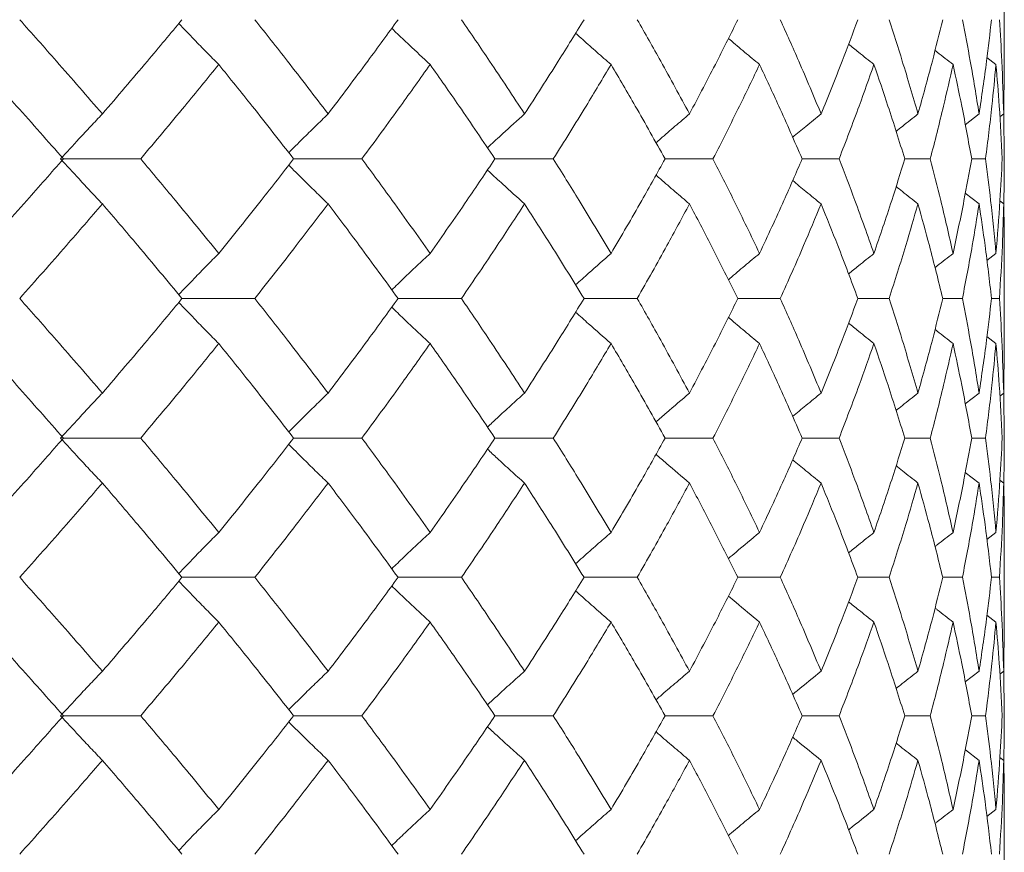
# Model space of a CAD drawing. Header units: inches. Extents: x -3.6 to 22.2, y -7.8 to 16.7.
# Tile 61 of 127: x 6.526 to 6.957, y 1.727 to 2.092. Entities that reach past the tile are written whole.
import ezdxf

# ---------------------------------------------------------------- set-up
doc = ezdxf.new("R2010")
doc.units = ezdxf.units.IN
doc.header["$MEASUREMENT"] = 0

msp = doc.modelspace()

# ---------------------------------------------------------------- linework, layer by layer
at = {"color": 7, "linetype": 'Continuous', "lineweight": 15}
for p, q in [((6.95717, 2.07132), (6.95717, 2.10065)), ((6.95355, 2.07219), (6.94962, 2.07523)), ((6.95693, 2.05056), (6.95714, 2.07132)), ((6.94616, 2.05056), (6.94011, 2.04585)), ((6.95693, 2.05056), (6.95525, 2.04925)), ((6.95717, 2.03087), (6.95694, 2.05102)), ((6.54535, 2.03087), (6.57917, 2.03087)), ((6.64613, 2.03087), (6.67599, 2.03087)), ((6.7598, 2.03087), (6.73424, 2.03087)), ((6.80871, 2.03087), (6.82969, 2.03087)), ((6.86873, 2.03087), (6.88489, 2.03087)), ((6.91363, 2.03087), (6.9248, 2.03087)), ((6.94292, 2.03087), (6.94898, 2.03087)), ((6.94616, 2.01116), (6.94014, 2.01585)), ((6.95693, 2.01116), (6.95529, 2.01244)), ((6.95355, 1.98947), (6.94958, 1.98638)), ((6.95717, 1.94915), (6.95717, 1.99034)), ((6.59726, 1.96975), (6.62914, 1.96975)), ((6.69184, 1.96975), (6.71958, 1.96975)), ((6.79653, 1.96975), (6.77324, 1.96975)), ((6.84057, 1.96975), (6.85916, 1.96975)), ((6.8931, 1.96975), (6.90679, 1.96975)), ((6.93025, 1.96975), (6.93887, 1.96975)), ((6.9516, 1.96975), (6.95508, 1.96975)), ((6.95355, 1.95002), (6.94962, 1.95308)), ((6.95693, 1.92833), (6.95714, 1.94915)), ((6.94616, 1.92833), (6.94011, 1.92361)), ((6.95693, 1.92833), (6.95525, 1.92702)), ((6.95717, 1.90862), (6.95694, 1.9288)), ((6.54535, 1.90862), (6.57917, 1.90862)), ((6.64613, 1.90862), (6.67599, 1.90862)), ((6.82969, 1.90862), (6.80871, 1.90862)), ((6.86873, 1.90862), (6.88489, 1.90862)), ((6.91363, 1.90862), (6.9248, 1.90862)), ((6.94292, 1.90862), (6.94898, 1.90862)), ((6.94616, 1.88894), (6.94014, 1.89362)), ((6.95693, 1.88894), (6.95529, 1.89021)), ((6.95355, 1.8673), (6.94958, 1.86423)), ((6.95717, 1.8272), (6.95717, 1.86817)), ((6.59726, 1.84767), (6.62914, 1.84767)), ((6.69184, 1.84767), (6.71958, 1.84767)), ((6.77324, 1.84767), (6.79653, 1.84767)), ((6.85916, 1.84767), (6.84057, 1.84767)), ((6.8931, 1.84767), (6.90679, 1.84767)), ((6.93025, 1.84767), (6.93887, 1.84767)), ((6.9516, 1.84767), (6.95508, 1.84767)), ((6.95355, 1.82807), (6.94962, 1.8311)), ((6.95693, 1.80655), (6.95714, 1.8272)), ((6.94616, 1.80655), (6.94011, 1.80188)), ((6.95693, 1.80655), (6.95525, 1.80526)), ((6.95717, 1.78705), (6.95694, 1.80703)), ((6.54535, 1.78705), (6.57917, 1.78705)), ((6.64613, 1.78705), (6.67599, 1.78705)), ((6.80871, 1.78705), (6.82969, 1.78705)), ((6.88489, 1.78705), (6.86873, 1.78705)), ((6.91363, 1.78705), (6.9248, 1.78705)), ((6.94292, 1.78705), (6.94898, 1.78705)), ((6.94616, 1.76754), (6.94015, 1.77218)), ((6.95693, 1.76754), (6.95529, 1.7688)), ((6.95355, 1.74602), (6.94958, 1.74296)), ((6.95717, 1.70592), (6.95717, 1.74689))]:
    msp.add_line(p, q, dxfattribs=at)
for points, knots in [([(6.56241, 2.05056), (6.55574, 2.05827), (6.54384, 2.07204), (6.5316, 2.08578), (6.52622, 2.09183)], [0, 0, 0, 0, 0.560339, 1, 1, 1, 1]), ([(6.56241, 2.05056), (6.56901, 2.05827), (6.58078, 2.07204), (6.59223, 2.08578), (6.59726, 2.09183)], [0, 0, 0, 0, 0.560338, 1, 1, 1, 1]), ([(6.66123, 2.05056), (6.65533, 2.05827), (6.64482, 2.07204), (6.63393, 2.08578), (6.62914, 2.09183)], [0, 0, 0, 0, 0.560339, 1, 1, 1, 1]), ([(6.66123, 2.05056), (6.66704, 2.05827), (6.67742, 2.07204), (6.68743, 2.08578), (6.69184, 2.09183)], [0, 0, 0, 0, 0.560339, 1, 1, 1, 1]), ([(6.7472, 2.05056), (6.74215, 2.05827), (6.73313, 2.07204), (6.72372, 2.08578), (6.71958, 2.09183)], [0, 0, 0, 0, 0.560339, 1, 1, 1, 1]), ([(6.7472, 2.05056), (6.75217, 2.05827), (6.76104, 2.07204), (6.76951, 2.08578), (6.77324, 2.09183)], [0, 0, 0, 0, 0.5603393, 1, 1, 1, 1]), ([(6.81939, 2.05056), (6.81523, 2.05827), (6.80782, 2.07204), (6.79998, 2.08578), (6.79653, 2.09183)], [0, 0, 0, 0, 0.5603393, 1, 1, 1, 1]), ([(6.81939, 2.05056), (6.82346, 2.05827), (6.83072, 2.07204), (6.83756, 2.08578), (6.84057, 2.09183)], [0, 0, 0, 0, 0.560339, 1, 1, 1, 1]), ([(6.87701, 2.05056), (6.87379, 2.05827), (6.86805, 2.07204), (6.86188, 2.08578), (6.85916, 2.09183)], [0, 0, 0, 0, 0.560339, 1, 1, 1, 1]), ([(6.87701, 2.05056), (6.88013, 2.05827), (6.8857, 2.07204), (6.89084, 2.08578), (6.8931, 2.09183)], [0, 0, 0, 0, 0.5603386, 1, 1, 1, 1]), ([(6.91942, 2.05056), (6.91718, 2.05827), (6.91318, 2.07204), (6.90874, 2.08578), (6.90679, 2.09183)], [0, 0, 0, 0, 0.560339, 1, 1, 1, 1]), ([(6.91942, 2.05056), (6.92156, 2.05827), (6.92538, 2.07204), (6.92876, 2.08578), (6.93025, 2.09183)], [0, 0, 0, 0, 0.560339, 1, 1, 1, 1]), ([(6.94616, 2.05056), (6.94492, 2.05827), (6.94271, 2.07204), (6.94005, 2.08578), (6.93887, 2.09183)], [0, 0, 0, 0, 0.560339, 1, 1, 1, 1]), ([(6.94616, 2.05056), (6.9473, 2.05827), (6.94933, 2.07204), (6.95091, 2.08578), (6.9516, 2.09183)], [0, 0, 0, 0, 0.560339, 1, 1, 1, 1]), ([(6.95693, 2.05056), (6.95671, 2.05827), (6.95632, 2.07204), (6.95546, 2.08578), (6.95508, 2.09183)], [0, 0, 0, 0, 0.560339, 1, 1, 1, 1]), ([(6.61336, 2.07219), (6.61156, 2.074), (6.60797, 2.0776), (6.60213, 2.08357), (6.5981, 2.08778), (6.59584, 2.09013)], [0, 0, 0, 0, 0.30526, 0.610522, 1, 1, 1, 1]), ([(6.68907, 2.08805), (6.68968, 2.08746), (6.69221, 2.08502), (6.6978, 2.07972), (6.70281, 2.07505), (6.70588, 2.07219)], [0, 0, 0, 0, 0.109924, 0.454637, 1, 1, 1, 1]), ([(6.78507, 2.07219), (6.783, 2.074), (6.77886, 2.07761), (6.77369, 2.08217), (6.77061, 2.08496), (6.76956, 2.08591)], [0, 0, 0, 0, 0.398228, 0.796463, 1, 1, 1, 1]), ([(6.85006, 2.07219), (6.84789, 2.074), (6.84354, 2.07761), (6.83901, 2.08141), (6.83665, 2.08344), (6.83645, 2.08361)], [0, 0, 0, 0, 0.477008, 0.954015, 1, 1, 1, 1]), ([(6.90014, 2.07219), (6.89789, 2.074), (6.89418, 2.07696), (6.8905, 2.07996), (6.88906, 2.08114)], [0, 0, 0, 0, 0.607893, 1, 1, 1, 1]), ([(6.93477, 2.07219), (6.93245, 2.07399), (6.92982, 2.07605), (6.9272, 2.07813), (6.92688, 2.07838)], [0, 0, 0, 0, 0.876776, 1, 1, 1, 1]), ([(6.54535, 2.03087), (6.53856, 2.03859), (6.52644, 2.05237), (6.514, 2.06614), (6.50852, 2.07219)], [0, 0, 0, 0, 0.5602737, 1, 1, 1, 1]), ([(6.57917, 2.03087), (6.58565, 2.03859), (6.59721, 2.05237), (6.60843, 2.06614), (6.61336, 2.07219)], [0, 0, 0, 0, 0.5602729, 1, 1, 1, 1]), ([(6.64613, 2.03087), (6.64011, 2.03859), (6.62936, 2.05237), (6.61825, 2.06614), (6.61336, 2.07219)], [0, 0, 0, 0, 0.560273, 1, 1, 1, 1]), ([(6.67599, 2.03087), (6.68167, 2.03859), (6.69181, 2.05237), (6.70158, 2.06614), (6.70588, 2.07219)], [0, 0, 0, 0, 0.560273, 1, 1, 1, 1]), ([(6.73424, 2.03087), (6.72905, 2.03859), (6.71979, 2.05237), (6.71013, 2.06614), (6.70588, 2.07219)], [0, 0, 0, 0, 0.560273, 1, 1, 1, 1]), ([(6.7598, 2.03087), (6.76462, 2.03859), (6.77324, 2.05237), (6.78146, 2.06614), (6.78507, 2.07219)], [0, 0, 0, 0, 0.560273, 1, 1, 1, 1]), ([(6.80871, 2.03087), (6.80441, 2.03859), (6.79673, 2.05237), (6.78863, 2.06614), (6.78507, 2.07219)], [0, 0, 0, 0, 0.560274, 1, 1, 1, 1]), ([(6.82969, 2.03087), (6.8336, 2.03859), (6.8406, 2.05237), (6.84717, 2.06614), (6.85006, 2.07219)], [0, 0, 0, 0, 0.560273, 1, 1, 1, 1]), ([(6.86873, 2.03087), (6.86536, 2.03859), (6.85935, 2.05237), (6.8529, 2.06614), (6.85006, 2.07219)], [0, 0, 0, 0, 0.560273, 1, 1, 1, 1]), ([(6.88489, 2.03087), (6.88785, 2.03859), (6.89315, 2.05237), (6.89801, 2.06614), (6.90014, 2.07219)], [0, 0, 0, 0, 0.560273, 1, 1, 1, 1]), ([(6.91363, 2.03087), (6.91123, 2.03859), (6.90695, 2.05237), (6.90222, 2.06614), (6.90014, 2.07219)], [0, 0, 0, 0, 0.560273, 1, 1, 1, 1]), ([(6.9248, 2.03087), (6.92678, 2.03859), (6.93032, 2.05237), (6.93341, 2.06614), (6.93477, 2.07219)], [0, 0, 0, 0, 0.5602733, 1, 1, 1, 1]), ([(6.94292, 2.03087), (6.94152, 2.03859), (6.93902, 2.05237), (6.93607, 2.06614), (6.93477, 2.07219)], [0, 0, 0, 0, 0.5602732, 1, 1, 1, 1]), ([(6.94898, 2.03087), (6.94996, 2.03859), (6.9517, 2.05237), (6.95299, 2.06614), (6.95355, 2.07219)], [0, 0, 0, 0, 0.5602732, 1, 1, 1, 1]), ([(6.95628, 2.03087), (6.9559, 2.03859), (6.95521, 2.05237), (6.95406, 2.06614), (6.95355, 2.07219)], [0, 0, 0, 0, 0.560273, 1, 1, 1, 1]), ([(6.56241, 2.05056), (6.5607, 2.04875), (6.55727, 2.04514), (6.55117, 2.0386), (6.54681, 2.03381), (6.54413, 2.03087)], [0, 0, 0, 0, 0.278869, 0.55774, 1, 1, 1, 1]), ([(6.66123, 2.05056), (6.65936, 2.04875), (6.65562, 2.04514), (6.64986, 2.0395), (6.64601, 2.03562), (6.64399, 2.0336)], [0, 0, 0, 0, 0.3232504, 0.6465029, 1, 1, 1, 1]), ([(6.73096, 2.03572), (6.73121, 2.03595), (6.73343, 2.03804), (6.73883, 2.04301), (6.74402, 2.04769), (6.7472, 2.05056)], [0, 0, 0, 0, 0.04665, 0.415321, 1, 1, 1, 1]), ([(6.81939, 2.05056), (6.81727, 2.04875), (6.81302, 2.04514), (6.80814, 2.04093), (6.80539, 2.0385), (6.80474, 2.03793)], [0, 0, 0, 0, 0.432564, 0.865127, 1, 1, 1, 1]), ([(6.87701, 2.05056), (6.87479, 2.04875), (6.87062, 2.04536), (6.86649, 2.04192), (6.86455, 2.04031)], [0, 0, 0, 0, 0.531735, 1, 1, 1, 1]), ([(6.91942, 2.05056), (6.91713, 2.04875), (6.91392, 2.04622), (6.91073, 2.04365), (6.90981, 2.04291)], [0, 0, 0, 0, 0.7114, 1, 1, 1, 1]), ([(6.50852, 1.98947), (6.51548, 1.9972), (6.52791, 2.011), (6.54002, 2.0248), (6.54535, 2.03087)], [0, 0, 0, 0, 0.560136, 1, 1, 1, 1]), ([(6.56241, 2.01116), (6.5607, 2.01297), (6.55728, 2.01659), (6.55117, 2.02314), (6.54681, 2.02793), (6.54413, 2.03087)], [0, 0, 0, 0, 0.2787742, 0.5575507, 1, 1, 1, 1]), ([(6.61336, 1.98947), (6.60707, 1.9972), (6.59585, 2.011), (6.58427, 2.0248), (6.57917, 2.03087)], [0, 0, 0, 0, 0.5601356, 1, 1, 1, 1]), ([(6.61336, 1.98947), (6.61957, 1.9972), (6.63067, 2.011), (6.64141, 2.0248), (6.64613, 2.03087)], [0, 0, 0, 0, 0.560136, 1, 1, 1, 1]), ([(6.70588, 1.98947), (6.7004, 1.9972), (6.69062, 2.011), (6.68046, 2.0248), (6.67599, 2.03087)], [0, 0, 0, 0, 0.5601361, 1, 1, 1, 1]), ([(6.70588, 1.98947), (6.71128, 1.9972), (6.72092, 2.011), (6.73017, 2.0248), (6.73424, 2.03087)], [0, 0, 0, 0, 0.560136, 1, 1, 1, 1]), ([(6.78507, 1.98947), (6.78046, 1.9972), (6.77223, 2.011), (6.7636, 2.0248), (6.7598, 2.03087)], [0, 0, 0, 0, 0.560136, 1, 1, 1, 1]), ([(6.78507, 1.98947), (6.7896, 1.9972), (6.79767, 2.011), (6.80534, 2.0248), (6.80871, 2.03087)], [0, 0, 0, 0, 0.560136, 1, 1, 1, 1]), ([(6.85006, 1.98947), (6.84637, 1.9972), (6.83979, 2.011), (6.83277, 2.0248), (6.82969, 2.03087)], [0, 0, 0, 0, 0.560136, 1, 1, 1, 1]), ([(6.85006, 1.98947), (6.85366, 1.9972), (6.86009, 2.011), (6.86609, 2.0248), (6.86873, 2.03087)], [0, 0, 0, 0, 0.560136, 1, 1, 1, 1]), ([(6.90014, 1.98947), (6.89741, 1.9972), (6.89254, 2.011), (6.88723, 2.0248), (6.88489, 2.03087)], [0, 0, 0, 0, 0.5601356, 1, 1, 1, 1]), ([(6.90014, 1.98947), (6.90278, 1.9972), (6.90749, 2.011), (6.91175, 2.0248), (6.91363, 2.03087)], [0, 0, 0, 0, 0.560136, 1, 1, 1, 1]), ([(6.93477, 1.98947), (6.93303, 1.9972), (6.92992, 2.011), (6.92636, 2.0248), (6.9248, 2.03087)], [0, 0, 0, 0, 0.560136, 1, 1, 1, 1]), ([(6.93477, 1.98947), (6.93641, 1.9972), (6.93935, 2.011), (6.94183, 2.0248), (6.94292, 2.03087)], [0, 0, 0, 0, 0.560136, 1, 1, 1, 1]), ([(6.95355, 1.98947), (6.95282, 1.9972), (6.95152, 2.011), (6.94975, 2.0248), (6.94898, 2.03087)], [0, 0, 0, 0, 0.560136, 1, 1, 1, 1]), ([(6.95355, 1.98947), (6.95418, 1.9972), (6.95532, 2.011), (6.95599, 2.0248), (6.95628, 2.03087)], [0, 0, 0, 0, 0.5601359, 1, 1, 1, 1]), ([(6.95694, 2.01049), (6.95696, 2.01121), (6.95718, 2.01801), (6.95717, 2.0248), (6.95717, 2.03087)], [0, 0, 0, 0, 0.10658, 1, 1, 1, 1]), ([(6.66123, 2.01116), (6.65936, 2.01297), (6.65562, 2.01659), (6.64987, 2.02223), (6.64601, 2.02611), (6.644, 2.02814)], [0, 0, 0, 0, 0.323204, 0.646413, 1, 1, 1, 1]), ([(6.73096, 2.02601), (6.73121, 2.02578), (6.73344, 2.02369), (6.73883, 2.01872), (6.74402, 2.01404), (6.7472, 2.01116)], [0, 0, 0, 0, 0.046119, 0.414823, 1, 1, 1, 1]), ([(6.81939, 2.01116), (6.81727, 2.01297), (6.81303, 2.01659), (6.80815, 2.0208), (6.8054, 2.02322), (6.80475, 2.0238)], [0, 0, 0, 0, 0.432756, 0.865515, 1, 1, 1, 1]), ([(6.87701, 2.01116), (6.87479, 2.01297), (6.87063, 2.01636), (6.8665, 2.0198), (6.86457, 2.02141)], [0, 0, 0, 0, 0.5322911, 1, 1, 1, 1]), ([(6.91942, 2.01116), (6.91713, 2.01297), (6.91393, 2.0155), (6.91075, 2.01807), (6.90984, 2.0188)], [0, 0, 0, 0, 0.712972, 1, 1, 1, 1]), ([(6.52622, 1.96975), (6.53306, 1.97748), (6.54529, 1.99129), (6.55718, 2.00509), (6.56241, 2.01116)], [0, 0, 0, 0, 0.560071, 1, 1, 1, 1]), ([(6.59726, 1.96975), (6.59084, 1.97748), (6.5794, 1.99129), (6.5676, 2.00509), (6.56241, 2.01116)], [0, 0, 0, 0, 0.560071, 1, 1, 1, 1]), ([(6.62914, 1.96975), (6.63523, 1.97748), (6.6461, 1.99129), (6.6566, 2.00509), (6.66123, 2.01116)], [0, 0, 0, 0, 0.560071, 1, 1, 1, 1]), ([(6.69184, 1.96975), (6.68622, 1.97748), (6.6762, 1.99129), (6.6658, 2.00509), (6.66123, 2.01116)], [0, 0, 0, 0, 0.560071, 1, 1, 1, 1]), ([(6.71958, 1.96975), (6.72484, 1.97748), (6.73423, 1.99129), (6.74324, 2.00509), (6.7472, 2.01116)], [0, 0, 0, 0, 0.56007, 1, 1, 1, 1]), ([(6.77324, 1.96975), (6.76849, 1.97748), (6.76, 1.99129), (6.75111, 2.00509), (6.7472, 2.01116)], [0, 0, 0, 0, 0.56007, 1, 1, 1, 1]), ([(6.79653, 1.96975), (6.80091, 1.97748), (6.80873, 1.99129), (6.81613, 2.00509), (6.81939, 2.01116)], [0, 0, 0, 0, 0.56007, 1, 1, 1, 1]), ([(6.84057, 1.96975), (6.83673, 1.97748), (6.82987, 1.99129), (6.82259, 2.00509), (6.81939, 2.01116)], [0, 0, 0, 0, 0.560071, 1, 1, 1, 1]), ([(6.85916, 1.96975), (6.86261, 1.97748), (6.86877, 1.99129), (6.87449, 2.00509), (6.87701, 2.01116)], [0, 0, 0, 0, 0.5600706, 1, 1, 1, 1]), ([(6.8931, 1.96975), (6.89021, 1.97748), (6.88506, 1.99129), (6.87947, 2.00509), (6.87701, 2.01116)], [0, 0, 0, 0, 0.560071, 1, 1, 1, 1]), ([(6.90679, 1.96975), (6.90926, 1.97748), (6.91369, 1.99129), (6.91767, 2.00509), (6.91942, 2.01116)], [0, 0, 0, 0, 0.560071, 1, 1, 1, 1]), ([(6.93025, 1.96975), (6.92835, 1.97748), (6.92495, 1.99129), (6.92111, 2.00509), (6.91942, 2.01116)], [0, 0, 0, 0, 0.56007, 1, 1, 1, 1]), ([(6.93887, 1.96975), (6.94036, 1.97748), (6.943, 1.99129), (6.94519, 2.00509), (6.94616, 2.01116)], [0, 0, 0, 0, 0.5600707, 1, 1, 1, 1]), ([(6.9516, 1.96975), (6.95071, 1.97748), (6.94911, 1.99129), (6.94706, 2.00509), (6.94616, 2.01116)], [0, 0, 0, 0, 0.560071, 1, 1, 1, 1]), ([(6.95508, 1.96975), (6.95555, 1.97748), (6.95639, 1.99129), (6.95677, 2.00509), (6.95693, 2.01116)], [0, 0, 0, 0, 0.5600707, 1, 1, 1, 1]), ([(6.95714, 1.99034), (6.95715, 1.99121), (6.95722, 1.99815), (6.95707, 2.00509), (6.95693, 2.01116)], [0, 0, 0, 0, 0.12491, 1, 1, 1, 1]), ([(6.61336, 1.98947), (6.61157, 1.98766), (6.60798, 1.98404), (6.60213, 1.97805), (6.5981, 1.97382), (6.59584, 1.97144)], [0, 0, 0, 0, 0.304693, 0.609386, 1, 1, 1, 1]), ([(6.70588, 1.98947), (6.70394, 1.98766), (6.70006, 1.98404), (6.69445, 1.97874), (6.69081, 1.9752), (6.68907, 1.97353)], [0, 0, 0, 0, 0.344017, 0.688036, 1, 1, 1, 1]), ([(6.76955, 1.9757), (6.77145, 1.97741), (6.77659, 1.98204), (6.78179, 1.98659), (6.78507, 1.98947)], [0, 0, 0, 0, 0.368888, 1, 1, 1, 1]), ([(6.85006, 1.98947), (6.84789, 1.98766), (6.84355, 1.98404), (6.83901, 1.98021), (6.83665, 1.97818), (6.83643, 1.97799)], [0, 0, 0, 0, 0.475696, 0.951395, 1, 1, 1, 1]), ([(6.90014, 1.98947), (6.89789, 1.98766), (6.89418, 1.98468), (6.89049, 1.98166), (6.88903, 1.98047)], [0, 0, 0, 0, 0.605739, 1, 1, 1, 1]), ([(6.93477, 1.98947), (6.93246, 1.98766), (6.92981, 1.9856), (6.92719, 1.9835), (6.92685, 1.98323)], [0, 0, 0, 0, 0.872108, 1, 1, 1, 1]), ([(6.56241, 1.92833), (6.55575, 1.93606), (6.54384, 1.94986), (6.5316, 1.96367), (6.52622, 1.96975)], [0, 0, 0, 0, 0.559933, 1, 1, 1, 1]), ([(6.56241, 1.92833), (6.56901, 1.93606), (6.58079, 1.94986), (6.59223, 1.96367), (6.59726, 1.96975)], [0, 0, 0, 0, 0.559932, 1, 1, 1, 1]), ([(6.66123, 1.92833), (6.65534, 1.93606), (6.64481, 1.94986), (6.63393, 1.96367), (6.62914, 1.96975)], [0, 0, 0, 0, 0.559933, 1, 1, 1, 1]), ([(6.66123, 1.92833), (6.66704, 1.93606), (6.67742, 1.94986), (6.68743, 1.96367), (6.69184, 1.96975)], [0, 0, 0, 0, 0.559932, 1, 1, 1, 1]), ([(6.7472, 1.92833), (6.74215, 1.93606), (6.73313, 1.94986), (6.72372, 1.96367), (6.71958, 1.96975)], [0, 0, 0, 0, 0.559933, 1, 1, 1, 1]), ([(6.7472, 1.92833), (6.75217, 1.93606), (6.76104, 1.94986), (6.76951, 1.96367), (6.77324, 1.96975)], [0, 0, 0, 0, 0.559933, 1, 1, 1, 1]), ([(6.81939, 1.92833), (6.81523, 1.93606), (6.80781, 1.94986), (6.79998, 1.96367), (6.79653, 1.96975)], [0, 0, 0, 0, 0.559933, 1, 1, 1, 1]), ([(6.81939, 1.92833), (6.82346, 1.93606), (6.83072, 1.94986), (6.83756, 1.96367), (6.84057, 1.96975)], [0, 0, 0, 0, 0.559933, 1, 1, 1, 1]), ([(6.87701, 1.92833), (6.87379, 1.93606), (6.86805, 1.94986), (6.86188, 1.96367), (6.85916, 1.96975)], [0, 0, 0, 0, 0.559933, 1, 1, 1, 1]), ([(6.87701, 1.92833), (6.88013, 1.93606), (6.8857, 1.94986), (6.89084, 1.96367), (6.8931, 1.96975)], [0, 0, 0, 0, 0.559933, 1, 1, 1, 1]), ([(6.91942, 1.92833), (6.91718, 1.93606), (6.91318, 1.94986), (6.90874, 1.96367), (6.90679, 1.96975)], [0, 0, 0, 0, 0.559933, 1, 1, 1, 1]), ([(6.91942, 1.92833), (6.92156, 1.93606), (6.92539, 1.94986), (6.92876, 1.96367), (6.93025, 1.96975)], [0, 0, 0, 0, 0.559933, 1, 1, 1, 1]), ([(6.94616, 1.92833), (6.94492, 1.93606), (6.94271, 1.94986), (6.94005, 1.96367), (6.93887, 1.96975)], [0, 0, 0, 0, 0.559933, 1, 1, 1, 1]), ([(6.94616, 1.92833), (6.9473, 1.93606), (6.94933, 1.94986), (6.95091, 1.96367), (6.9516, 1.96975)], [0, 0, 0, 0, 0.559933, 1, 1, 1, 1]), ([(6.95693, 1.92833), (6.95671, 1.93606), (6.95631, 1.94986), (6.95546, 1.96367), (6.95508, 1.96975)], [0, 0, 0, 0, 0.559933, 1, 1, 1, 1]), ([(6.61336, 1.95002), (6.61157, 1.95183), (6.60798, 1.95545), (6.60213, 1.96144), (6.59811, 1.96567), (6.59584, 1.96805)], [0, 0, 0, 0, 0.304725, 0.609448, 1, 1, 1, 1]), ([(6.70588, 1.95002), (6.70394, 1.95183), (6.70006, 1.95545), (6.69445, 1.96075), (6.69081, 1.96428), (6.68908, 1.96596)], [0, 0, 0, 0, 0.344117, 0.688235, 1, 1, 1, 1]), ([(6.76956, 1.96378), (6.77145, 1.96208), (6.77659, 1.95745), (6.78179, 1.9529), (6.78507, 1.95002)], [0, 0, 0, 0, 0.3685191, 1, 1, 1, 1]), ([(6.85006, 1.95002), (6.84789, 1.95183), (6.84355, 1.95545), (6.83902, 1.95927), (6.83666, 1.96131), (6.83645, 1.96149)], [0, 0, 0, 0, 0.476197, 0.9523944, 1, 1, 1, 1]), ([(6.90014, 1.95002), (6.89789, 1.95183), (6.89418, 1.95481), (6.8905, 1.95782), (6.88906, 1.95901)], [0, 0, 0, 0, 0.606889, 1, 1, 1, 1]), ([(6.93477, 1.95002), (6.93246, 1.95183), (6.92982, 1.95389), (6.92721, 1.95598), (6.92688, 1.95624)], [0, 0, 0, 0, 0.875384, 1, 1, 1, 1]), ([(6.54535, 1.90862), (6.53856, 1.91635), (6.52644, 1.93014), (6.514, 1.94395), (6.50852, 1.95002)], [0, 0, 0, 0, 0.559868, 1, 1, 1, 1]), ([(6.57917, 1.90862), (6.58565, 1.91635), (6.59721, 1.93014), (6.60843, 1.94395), (6.61336, 1.95002)], [0, 0, 0, 0, 0.559867, 1, 1, 1, 1]), ([(6.64613, 1.90862), (6.64011, 1.91635), (6.62936, 1.93014), (6.61825, 1.94395), (6.61336, 1.95002)], [0, 0, 0, 0, 0.5598681, 1, 1, 1, 1]), ([(6.67599, 1.90862), (6.68167, 1.91635), (6.69182, 1.93014), (6.70158, 1.94395), (6.70588, 1.95002)], [0, 0, 0, 0, 0.559867, 1, 1, 1, 1]), ([(6.73424, 1.90862), (6.72905, 1.91635), (6.71978, 1.93014), (6.71013, 1.94395), (6.70588, 1.95002)], [0, 0, 0, 0, 0.5598676, 1, 1, 1, 1]), ([(6.7598, 1.90862), (6.76462, 1.91635), (6.77324, 1.93014), (6.78146, 1.94395), (6.78507, 1.95002)], [0, 0, 0, 0, 0.559868, 1, 1, 1, 1]), ([(6.80871, 1.90862), (6.80441, 1.91635), (6.79673, 1.93014), (6.78863, 1.94395), (6.78507, 1.95002)], [0, 0, 0, 0, 0.559868, 1, 1, 1, 1]), ([(6.82969, 1.90862), (6.8336, 1.91635), (6.8406, 1.93014), (6.84717, 1.94395), (6.85006, 1.95002)], [0, 0, 0, 0, 0.5598677, 1, 1, 1, 1]), ([(6.86873, 1.90862), (6.86536, 1.91635), (6.85934, 1.93014), (6.8529, 1.94395), (6.85006, 1.95002)], [0, 0, 0, 0, 0.559868, 1, 1, 1, 1]), ([(6.88489, 1.90862), (6.88785, 1.91635), (6.89315, 1.93014), (6.89801, 1.94395), (6.90014, 1.95002)], [0, 0, 0, 0, 0.559868, 1, 1, 1, 1]), ([(6.91363, 1.90862), (6.91123, 1.91635), (6.90695, 1.93014), (6.90222, 1.94395), (6.90014, 1.95002)], [0, 0, 0, 0, 0.5598675, 1, 1, 1, 1]), ([(6.9248, 1.90862), (6.92678, 1.91635), (6.93032, 1.93014), (6.93341, 1.94395), (6.93477, 1.95002)], [0, 0, 0, 0, 0.559868, 1, 1, 1, 1]), ([(6.94292, 1.90862), (6.94152, 1.91635), (6.93902, 1.93014), (6.93607, 1.94395), (6.93477, 1.95002)], [0, 0, 0, 0, 0.559867, 1, 1, 1, 1]), ([(6.94898, 1.90862), (6.94996, 1.91635), (6.9517, 1.93014), (6.95299, 1.94395), (6.95355, 1.95002)], [0, 0, 0, 0, 0.5598676, 1, 1, 1, 1]), ([(6.95628, 1.90862), (6.9559, 1.91635), (6.95521, 1.93014), (6.95406, 1.94395), (6.95355, 1.95002)], [0, 0, 0, 0, 0.559868, 1, 1, 1, 1]), ([(6.56241, 1.92833), (6.5607, 1.92652), (6.55728, 1.9229), (6.55117, 1.91635), (6.54681, 1.91156), (6.54413, 1.90862)], [0, 0, 0, 0, 0.278776, 0.557551, 1, 1, 1, 1]), ([(6.66123, 1.92833), (6.65936, 1.92652), (6.65562, 1.9229), (6.64987, 1.91726), (6.64601, 1.91338), (6.64399, 1.91135)], [0, 0, 0, 0, 0.323147, 0.646295, 1, 1, 1, 1]), ([(6.7472, 1.92833), (6.74519, 1.92652), (6.74118, 1.9229), (6.73577, 1.91795), (6.73238, 1.91478), (6.73097, 1.91346)], [0, 0, 0, 0, 0.368555, 0.737106, 1, 1, 1, 1]), ([(6.80474, 1.91569), (6.80626, 1.91702), (6.81112, 1.92128), (6.81602, 1.92546), (6.81939, 1.92833)], [0, 0, 0, 0, 0.313668, 1, 1, 1, 1]), ([(6.87701, 1.92833), (6.87479, 1.92652), (6.87062, 1.92312), (6.86649, 1.91968), (6.86455, 1.91807)], [0, 0, 0, 0, 0.531559, 1, 1, 1, 1]), ([(6.91942, 1.92833), (6.91713, 1.92652), (6.91392, 1.92398), (6.91074, 1.92141), (6.90982, 1.92067)], [0, 0, 0, 0, 0.711138, 1, 1, 1, 1]), ([(6.50852, 1.8673), (6.51548, 1.87501), (6.52792, 1.88877), (6.54002, 1.90255), (6.54535, 1.90862)], [0, 0, 0, 0, 0.5597302, 1, 1, 1, 1]), ([(6.56241, 1.88894), (6.5607, 1.89074), (6.55727, 1.89435), (6.55117, 1.9009), (6.54681, 1.90569), (6.54413, 1.90862)], [0, 0, 0, 0, 0.278869, 0.55774, 1, 1, 1, 1]), ([(6.61336, 1.8673), (6.60707, 1.87501), (6.59584, 1.88877), (6.58427, 1.90255), (6.57917, 1.90862)], [0, 0, 0, 0, 0.55973, 1, 1, 1, 1]), ([(6.61336, 1.8673), (6.61957, 1.87501), (6.63067, 1.88877), (6.64141, 1.90255), (6.64613, 1.90862)], [0, 0, 0, 0, 0.55973, 1, 1, 1, 1]), ([(6.66123, 1.88894), (6.65936, 1.89074), (6.65562, 1.89435), (6.64986, 1.89999), (6.64601, 1.90387), (6.644, 1.90589)], [0, 0, 0, 0, 0.323314, 0.64663, 1, 1, 1, 1]), ([(6.70588, 1.8673), (6.7004, 1.87501), (6.69062, 1.88877), (6.68046, 1.90255), (6.67599, 1.90862)], [0, 0, 0, 0, 0.55973, 1, 1, 1, 1]), ([(6.70588, 1.8673), (6.71128, 1.87501), (6.72092, 1.88877), (6.73017, 1.90255), (6.73424, 1.90862)], [0, 0, 0, 0, 0.559729, 1, 1, 1, 1]), ([(6.73424, 1.90862), (6.73429, 1.90862), (6.73721, 1.90862), (6.74573, 1.90862), (6.7542, 1.90862), (6.7598, 1.90862)], [0, 0, 0, 0, 0.005585, 0.34259, 1, 1, 1, 1]), ([(6.78507, 1.8673), (6.78046, 1.87501), (6.77223, 1.88877), (6.7636, 1.90255), (6.7598, 1.90862)], [0, 0, 0, 0, 0.55973, 1, 1, 1, 1]), ([(6.78507, 1.8673), (6.78959, 1.87501), (6.79768, 1.88877), (6.80534, 1.90255), (6.80871, 1.90862)], [0, 0, 0, 0, 0.55973, 1, 1, 1, 1]), ([(6.85006, 1.8673), (6.84637, 1.87501), (6.83978, 1.88877), (6.83277, 1.90255), (6.82969, 1.90862)], [0, 0, 0, 0, 0.55973, 1, 1, 1, 1]), ([(6.85006, 1.8673), (6.85366, 1.87501), (6.86009, 1.88877), (6.86609, 1.90255), (6.86873, 1.90862)], [0, 0, 0, 0, 0.55973, 1, 1, 1, 1]), ([(6.90014, 1.8673), (6.89742, 1.87501), (6.89254, 1.88877), (6.88723, 1.90255), (6.88489, 1.90862)], [0, 0, 0, 0, 0.55973, 1, 1, 1, 1]), ([(6.90014, 1.8673), (6.90278, 1.87501), (6.90749, 1.88877), (6.91175, 1.90255), (6.91363, 1.90862)], [0, 0, 0, 0, 0.55973, 1, 1, 1, 1]), ([(6.93477, 1.8673), (6.93303, 1.87501), (6.92992, 1.88877), (6.92636, 1.90255), (6.9248, 1.90862)], [0, 0, 0, 0, 0.55973, 1, 1, 1, 1]), ([(6.93477, 1.8673), (6.93641, 1.87501), (6.93935, 1.88877), (6.94183, 1.90255), (6.94292, 1.90862)], [0, 0, 0, 0, 0.55973, 1, 1, 1, 1]), ([(6.95355, 1.8673), (6.95282, 1.87501), (6.95152, 1.88877), (6.94975, 1.90255), (6.94898, 1.90862)], [0, 0, 0, 0, 0.55973, 1, 1, 1, 1]), ([(6.95355, 1.8673), (6.95418, 1.87501), (6.95532, 1.88877), (6.95599, 1.90255), (6.95628, 1.90862)], [0, 0, 0, 0, 0.55973, 1, 1, 1, 1]), ([(6.95694, 1.88826), (6.95696, 1.88898), (6.95718, 1.89576), (6.95717, 1.90255), (6.95717, 1.90862)], [0, 0, 0, 0, 0.106178, 1, 1, 1, 1]), ([(6.7472, 1.88894), (6.74519, 1.89074), (6.74118, 1.89435), (6.73576, 1.8993), (6.73238, 1.90246), (6.73097, 1.90378)], [0, 0, 0, 0, 0.368828, 0.737659, 1, 1, 1, 1]), ([(6.80475, 1.90155), (6.80627, 1.90022), (6.81112, 1.89597), (6.81602, 1.8918), (6.81939, 1.88894)], [0, 0, 0, 0, 0.313416, 1, 1, 1, 1]), ([(6.87701, 1.88894), (6.87479, 1.89074), (6.87063, 1.89413), (6.8665, 1.89756), (6.86457, 1.89917)], [0, 0, 0, 0, 0.532496, 1, 1, 1, 1]), ([(6.91942, 1.88894), (6.91713, 1.89074), (6.91393, 1.89327), (6.91075, 1.89583), (6.90984, 1.89656)], [0, 0, 0, 0, 0.713285, 1, 1, 1, 1]), ([(6.52622, 1.84767), (6.53306, 1.85536), (6.54529, 1.86911), (6.55718, 1.88287), (6.56241, 1.88894)], [0, 0, 0, 0, 0.5596643, 1, 1, 1, 1]), ([(6.59726, 1.84767), (6.59085, 1.85536), (6.57939, 1.86911), (6.5676, 1.88287), (6.56241, 1.88894)], [0, 0, 0, 0, 0.5596646, 1, 1, 1, 1]), ([(6.62914, 1.84767), (6.63523, 1.85536), (6.6461, 1.86911), (6.6566, 1.88287), (6.66123, 1.88894)], [0, 0, 0, 0, 0.559664, 1, 1, 1, 1]), ([(6.69184, 1.84767), (6.68622, 1.85536), (6.6762, 1.86911), (6.6658, 1.88287), (6.66123, 1.88894)], [0, 0, 0, 0, 0.559664, 1, 1, 1, 1]), ([(6.71958, 1.84767), (6.72484, 1.85536), (6.73424, 1.86911), (6.74324, 1.88287), (6.7472, 1.88894)], [0, 0, 0, 0, 0.559664, 1, 1, 1, 1]), ([(6.77324, 1.84767), (6.76849, 1.85536), (6.75999, 1.86911), (6.75111, 1.88287), (6.7472, 1.88894)], [0, 0, 0, 0, 0.559665, 1, 1, 1, 1]), ([(6.79653, 1.84767), (6.80091, 1.85536), (6.80873, 1.86911), (6.81613, 1.88287), (6.81939, 1.88894)], [0, 0, 0, 0, 0.559664, 1, 1, 1, 1]), ([(6.84057, 1.84767), (6.83673, 1.85536), (6.82987, 1.86911), (6.82259, 1.88287), (6.81939, 1.88894)], [0, 0, 0, 0, 0.559664, 1, 1, 1, 1]), ([(6.85916, 1.84767), (6.86261, 1.85536), (6.86877, 1.86911), (6.87449, 1.88287), (6.87701, 1.88894)], [0, 0, 0, 0, 0.559665, 1, 1, 1, 1]), ([(6.8931, 1.84767), (6.89021, 1.85536), (6.88506, 1.86911), (6.87947, 1.88287), (6.87701, 1.88894)], [0, 0, 0, 0, 0.559664, 1, 1, 1, 1]), ([(6.90679, 1.84767), (6.90926, 1.85536), (6.91369, 1.86911), (6.91766, 1.88287), (6.91942, 1.88894)], [0, 0, 0, 0, 0.5596644, 1, 1, 1, 1]), ([(6.93025, 1.84767), (6.92835, 1.85536), (6.92495, 1.86911), (6.92111, 1.88287), (6.91942, 1.88894)], [0, 0, 0, 0, 0.559664, 1, 1, 1, 1]), ([(6.93887, 1.84767), (6.94036, 1.85536), (6.943, 1.86911), (6.94519, 1.88287), (6.94616, 1.88894)], [0, 0, 0, 0, 0.5596642, 1, 1, 1, 1]), ([(6.9516, 1.84767), (6.95071, 1.85536), (6.94911, 1.86911), (6.94706, 1.88287), (6.94616, 1.88894)], [0, 0, 0, 0, 0.559664, 1, 1, 1, 1]), ([(6.95508, 1.84767), (6.95555, 1.85536), (6.95639, 1.86911), (6.95677, 1.88287), (6.95693, 1.88894)], [0, 0, 0, 0, 0.559664, 1, 1, 1, 1]), ([(6.95714, 1.86817), (6.95715, 1.86903), (6.95722, 1.87595), (6.95707, 1.88287), (6.95693, 1.88894)], [0, 0, 0, 0, 0.124374, 1, 1, 1, 1]), ([(6.61336, 1.8673), (6.61156, 1.8655), (6.60797, 1.86189), (6.60213, 1.85592), (6.5981, 1.85172), (6.59584, 1.84936)], [0, 0, 0, 0, 0.305231, 0.610465, 1, 1, 1, 1]), ([(6.70588, 1.8673), (6.70394, 1.8655), (6.70005, 1.86189), (6.69444, 1.8566), (6.6908, 1.85309), (6.68908, 1.85143)], [0, 0, 0, 0, 0.344628, 0.689258, 1, 1, 1, 1]), ([(6.78507, 1.8673), (6.783, 1.86549), (6.77886, 1.86189), (6.77369, 1.85732), (6.7706, 1.85453), (6.76956, 1.85358)], [0, 0, 0, 0, 0.398012, 0.796032, 1, 1, 1, 1]), ([(6.83644, 1.85586), (6.83755, 1.85681), (6.84206, 1.86066), (6.84662, 1.86445), (6.85006, 1.8673)], [0, 0, 0, 0, 0.246111, 1, 1, 1, 1]), ([(6.90014, 1.8673), (6.89789, 1.8655), (6.89417, 1.86253), (6.89049, 1.85952), (6.88904, 1.85834)], [0, 0, 0, 0, 0.6067805, 1, 1, 1, 1]), ([(6.93477, 1.8673), (6.93245, 1.8655), (6.92981, 1.86344), (6.92718, 1.86135), (6.92685, 1.86109)], [0, 0, 0, 0, 0.873561, 1, 1, 1, 1]), ([(6.56241, 1.80655), (6.55575, 1.81421), (6.54383, 1.8279), (6.5316, 1.84162), (6.52622, 1.84767)], [0, 0, 0, 0, 0.559528, 1, 1, 1, 1]), ([(6.56241, 1.80655), (6.56901, 1.81421), (6.58079, 1.8279), (6.59222, 1.84162), (6.59726, 1.84767)], [0, 0, 0, 0, 0.5595273, 1, 1, 1, 1]), ([(6.61336, 1.82807), (6.61156, 1.82987), (6.60797, 1.83347), (6.60212, 1.83943), (6.5981, 1.84362), (6.59584, 1.84598)], [0, 0, 0, 0, 0.305464, 0.610931, 1, 1, 1, 1]), ([(6.66123, 1.80655), (6.65534, 1.81421), (6.64481, 1.8279), (6.63393, 1.84162), (6.62914, 1.84767)], [0, 0, 0, 0, 0.5595274, 1, 1, 1, 1]), ([(6.66123, 1.80655), (6.66704, 1.81421), (6.67743, 1.8279), (6.68743, 1.84162), (6.69184, 1.84767)], [0, 0, 0, 0, 0.559527, 1, 1, 1, 1]), ([(6.7472, 1.80655), (6.74215, 1.81421), (6.73312, 1.8279), (6.72372, 1.84162), (6.71958, 1.84767)], [0, 0, 0, 0, 0.559528, 1, 1, 1, 1]), ([(6.7472, 1.80655), (6.75217, 1.81421), (6.76104, 1.8279), (6.76951, 1.84162), (6.77324, 1.84767)], [0, 0, 0, 0, 0.559528, 1, 1, 1, 1]), ([(6.81939, 1.80655), (6.81524, 1.81421), (6.80781, 1.8279), (6.79998, 1.84162), (6.79653, 1.84767)], [0, 0, 0, 0, 0.559528, 1, 1, 1, 1]), ([(6.81939, 1.80655), (6.82346, 1.81421), (6.83072, 1.8279), (6.83756, 1.84162), (6.84057, 1.84767)], [0, 0, 0, 0, 0.559527, 1, 1, 1, 1]), ([(6.87701, 1.80655), (6.87379, 1.81421), (6.86805, 1.8279), (6.86188, 1.84162), (6.85916, 1.84767)], [0, 0, 0, 0, 0.5595271, 1, 1, 1, 1]), ([(6.87701, 1.80655), (6.88013, 1.81421), (6.88571, 1.8279), (6.89084, 1.84162), (6.8931, 1.84767)], [0, 0, 0, 0, 0.559527, 1, 1, 1, 1]), ([(6.91942, 1.80655), (6.91718, 1.81421), (6.91318, 1.8279), (6.90874, 1.84162), (6.90679, 1.84767)], [0, 0, 0, 0, 0.559528, 1, 1, 1, 1]), ([(6.91942, 1.80655), (6.92156, 1.81421), (6.92539, 1.8279), (6.92876, 1.84162), (6.93025, 1.84767)], [0, 0, 0, 0, 0.5595276, 1, 1, 1, 1]), ([(6.94616, 1.80655), (6.94492, 1.81421), (6.94271, 1.8279), (6.94005, 1.84162), (6.93887, 1.84767)], [0, 0, 0, 0, 0.559528, 1, 1, 1, 1]), ([(6.94616, 1.80655), (6.9473, 1.81421), (6.94933, 1.8279), (6.95091, 1.84162), (6.9516, 1.84767)], [0, 0, 0, 0, 0.5595273, 1, 1, 1, 1]), ([(6.95693, 1.80655), (6.95671, 1.81421), (6.95631, 1.8279), (6.95546, 1.84162), (6.95508, 1.84767)], [0, 0, 0, 0, 0.559527, 1, 1, 1, 1]), ([(6.70588, 1.82807), (6.70394, 1.82987), (6.70004, 1.83347), (6.69444, 1.83874), (6.6908, 1.84225), (6.68908, 1.84391)], [0, 0, 0, 0, 0.3449537, 0.6899087, 1, 1, 1, 1]), ([(6.78507, 1.82807), (6.783, 1.82987), (6.77886, 1.83347), (6.77368, 1.83803), (6.7706, 1.84081), (6.76956, 1.84175)], [0, 0, 0, 0, 0.398512, 0.79702, 1, 1, 1, 1]), ([(6.83645, 1.83947), (6.83756, 1.83852), (6.84207, 1.83468), (6.84662, 1.83091), (6.85006, 1.82807)], [0, 0, 0, 0, 0.245945, 1, 1, 1, 1]), ([(6.90014, 1.82807), (6.89789, 1.82987), (6.89418, 1.83282), (6.8905, 1.83582), (6.88905, 1.83699)], [0, 0, 0, 0, 0.608395, 1, 1, 1, 1]), ([(6.93477, 1.82807), (6.93245, 1.82987), (6.92981, 1.83191), (6.9272, 1.83399), (6.92688, 1.83424)], [0, 0, 0, 0, 0.877597, 1, 1, 1, 1]), ([(6.54535, 1.78705), (6.53856, 1.79469), (6.52644, 1.80835), (6.514, 1.82204), (6.50852, 1.82807)], [0, 0, 0, 0, 0.559461, 1, 1, 1, 1]), ([(6.57917, 1.78705), (6.58565, 1.79469), (6.59722, 1.80835), (6.60842, 1.82204), (6.61336, 1.82807)], [0, 0, 0, 0, 0.559461, 1, 1, 1, 1]), ([(6.64613, 1.78705), (6.64011, 1.79469), (6.62935, 1.80835), (6.61825, 1.82204), (6.61336, 1.82807)], [0, 0, 0, 0, 0.559462, 1, 1, 1, 1]), ([(6.67599, 1.78705), (6.68167, 1.79469), (6.69182, 1.80835), (6.70158, 1.82204), (6.70588, 1.82807)], [0, 0, 0, 0, 0.5594616, 1, 1, 1, 1]), ([(6.73424, 1.78705), (6.72906, 1.79469), (6.71978, 1.80835), (6.71013, 1.82204), (6.70588, 1.82807)], [0, 0, 0, 0, 0.559462, 1, 1, 1, 1]), ([(6.7598, 1.78705), (6.76462, 1.79469), (6.77325, 1.80835), (6.78145, 1.82204), (6.78507, 1.82807)], [0, 0, 0, 0, 0.559461, 1, 1, 1, 1]), ([(6.80871, 1.78705), (6.80441, 1.79469), (6.79672, 1.80835), (6.78863, 1.82204), (6.78507, 1.82807)], [0, 0, 0, 0, 0.5594611, 1, 1, 1, 1]), ([(6.82969, 1.78705), (6.8336, 1.79469), (6.8406, 1.80835), (6.84717, 1.82204), (6.85006, 1.82807)], [0, 0, 0, 0, 0.559461, 1, 1, 1, 1]), ([(6.86873, 1.78705), (6.86536, 1.79469), (6.85934, 1.80835), (6.8529, 1.82204), (6.85006, 1.82807)], [0, 0, 0, 0, 0.559461, 1, 1, 1, 1]), ([(6.88489, 1.78705), (6.88785, 1.79469), (6.89315, 1.80835), (6.89801, 1.82204), (6.90014, 1.82807)], [0, 0, 0, 0, 0.559461, 1, 1, 1, 1]), ([(6.91363, 1.78705), (6.91123, 1.79469), (6.90695, 1.80835), (6.90222, 1.82204), (6.90014, 1.82807)], [0, 0, 0, 0, 0.559461, 1, 1, 1, 1]), ([(6.9248, 1.78705), (6.92678, 1.79469), (6.93032, 1.80835), (6.93341, 1.82204), (6.93477, 1.82807)], [0, 0, 0, 0, 0.559461, 1, 1, 1, 1]), ([(6.94292, 1.78705), (6.94152, 1.79469), (6.93902, 1.80835), (6.93607, 1.82204), (6.93477, 1.82807)], [0, 0, 0, 0, 0.559461, 1, 1, 1, 1]), ([(6.94898, 1.78705), (6.94996, 1.79469), (6.9517, 1.80835), (6.95299, 1.82204), (6.95355, 1.82807)], [0, 0, 0, 0, 0.559461, 1, 1, 1, 1]), ([(6.95628, 1.78705), (6.9559, 1.79469), (6.95521, 1.80835), (6.95406, 1.82204), (6.95355, 1.82807)], [0, 0, 0, 0, 0.559461, 1, 1, 1, 1]), ([(6.56241, 1.80655), (6.56069, 1.80476), (6.55726, 1.80116), (6.55116, 1.79468), (6.5468, 1.78994), (6.54413, 1.78705)], [0, 0, 0, 0, 0.279853, 0.559705, 1, 1, 1, 1]), ([(6.66123, 1.80655), (6.65935, 1.80476), (6.6556, 1.80116), (6.64985, 1.79557), (6.646, 1.79174), (6.64399, 1.78975)], [0, 0, 0, 0, 0.324399, 0.648796, 1, 1, 1, 1]), ([(6.7472, 1.80655), (6.74519, 1.80475), (6.74116, 1.80116), (6.73575, 1.79626), (6.73236, 1.79313), (6.73097, 1.79184)], [0, 0, 0, 0, 0.3699752, 0.7399535, 1, 1, 1, 1]), ([(6.81939, 1.80655), (6.81726, 1.80475), (6.813, 1.80116), (6.80812, 1.79699), (6.80538, 1.79459), (6.80474, 1.79404)], [0, 0, 0, 0, 0.43409, 0.868174, 1, 1, 1, 1]), ([(6.86456, 1.79639), (6.86522, 1.79694), (6.86934, 1.80036), (6.87351, 1.80373), (6.87701, 1.80655)], [0, 0, 0, 0, 0.160552, 1, 1, 1, 1]), ([(6.91942, 1.80655), (6.91712, 1.80476), (6.91391, 1.80224), (6.91073, 1.7997), (6.90982, 1.79897)], [0, 0, 0, 0, 0.713817, 1, 1, 1, 1]), ([(6.50852, 1.74602), (6.51549, 1.7537), (6.52791, 1.76739), (6.54002, 1.78104), (6.54535, 1.78705)], [0, 0, 0, 0, 0.560541, 1, 1, 1, 1]), ([(6.56241, 1.76754), (6.56069, 1.76934), (6.55726, 1.77293), (6.55116, 1.77942), (6.5468, 1.78415), (6.54413, 1.78705)], [0, 0, 0, 0, 0.279852, 0.559705, 1, 1, 1, 1]), ([(6.61336, 1.74602), (6.60707, 1.7537), (6.59585, 1.76739), (6.58426, 1.78104), (6.57917, 1.78705)], [0, 0, 0, 0, 0.560542, 1, 1, 1, 1]), ([(6.61336, 1.74602), (6.61958, 1.7537), (6.63066, 1.76739), (6.64141, 1.78104), (6.64613, 1.78705)], [0, 0, 0, 0, 0.560541, 1, 1, 1, 1]), ([(6.66123, 1.76754), (6.65935, 1.76934), (6.6556, 1.77293), (6.64985, 1.77852), (6.646, 1.78235), (6.644, 1.78434)], [0, 0, 0, 0, 0.324452, 0.648903, 1, 1, 1, 1]), ([(6.70588, 1.74602), (6.7004, 1.7537), (6.69062, 1.76739), (6.68046, 1.78104), (6.67599, 1.78705)], [0, 0, 0, 0, 0.560541, 1, 1, 1, 1]), ([(6.70588, 1.74602), (6.71128, 1.7537), (6.72091, 1.76739), (6.73017, 1.78104), (6.73424, 1.78705)], [0, 0, 0, 0, 0.5605418, 1, 1, 1, 1]), ([(6.73424, 1.78705), (6.73429, 1.78705), (6.73721, 1.78705), (6.74573, 1.78705), (6.7542, 1.78705), (6.7598, 1.78705)], [0, 0, 0, 0, 0.005585, 0.34259, 1, 1, 1, 1]), ([(6.78507, 1.74602), (6.78046, 1.7537), (6.77223, 1.76739), (6.76359, 1.78104), (6.7598, 1.78705)], [0, 0, 0, 0, 0.560542, 1, 1, 1, 1]), ([(6.78507, 1.74602), (6.7896, 1.7537), (6.79767, 1.76739), (6.80534, 1.78104), (6.80871, 1.78705)], [0, 0, 0, 0, 0.5605417, 1, 1, 1, 1]), ([(6.85006, 1.74602), (6.84637, 1.7537), (6.83979, 1.76739), (6.83277, 1.78104), (6.82969, 1.78705)], [0, 0, 0, 0, 0.5605412, 1, 1, 1, 1]), ([(6.85006, 1.74602), (6.85366, 1.7537), (6.86009, 1.76739), (6.86609, 1.78104), (6.86873, 1.78705)], [0, 0, 0, 0, 0.5605412, 1, 1, 1, 1]), ([(6.90014, 1.74602), (6.89741, 1.7537), (6.89254, 1.76739), (6.88722, 1.78104), (6.88489, 1.78705)], [0, 0, 0, 0, 0.560541, 1, 1, 1, 1]), ([(6.90014, 1.74602), (6.90278, 1.7537), (6.90749, 1.76739), (6.91175, 1.78104), (6.91363, 1.78705)], [0, 0, 0, 0, 0.560541, 1, 1, 1, 1]), ([(6.93477, 1.74602), (6.93303, 1.7537), (6.92992, 1.76739), (6.92636, 1.78104), (6.9248, 1.78705)], [0, 0, 0, 0, 0.560541, 1, 1, 1, 1]), ([(6.93477, 1.74602), (6.93641, 1.7537), (6.93934, 1.76739), (6.94183, 1.78104), (6.94292, 1.78705)], [0, 0, 0, 0, 0.560541, 1, 1, 1, 1]), ([(6.95355, 1.74602), (6.95282, 1.7537), (6.95152, 1.76739), (6.94975, 1.78104), (6.94898, 1.78705)], [0, 0, 0, 0, 0.560541, 1, 1, 1, 1]), ([(6.95355, 1.74602), (6.95418, 1.7537), (6.95532, 1.76739), (6.95599, 1.78104), (6.95628, 1.78705)], [0, 0, 0, 0, 0.5605412, 1, 1, 1, 1]), ([(6.95694, 1.76687), (6.95696, 1.76759), (6.95718, 1.77433), (6.95717, 1.78105), (6.95717, 1.78705)], [0, 0, 0, 0, 0.106983, 1, 1, 1, 1]), ([(6.7472, 1.76754), (6.74519, 1.76934), (6.74116, 1.77293), (6.73575, 1.77783), (6.73237, 1.78096), (6.73097, 1.78225)], [0, 0, 0, 0, 0.370116, 0.740235, 1, 1, 1, 1]), ([(6.81939, 1.76754), (6.81726, 1.76934), (6.813, 1.77293), (6.80812, 1.7771), (6.80539, 1.77949), (6.80475, 1.78005)], [0, 0, 0, 0, 0.434404, 0.868803, 1, 1, 1, 1]), ([(6.86457, 1.77769), (6.86523, 1.77714), (6.86935, 1.77373), (6.87351, 1.77037), (6.87701, 1.76754)], [0, 0, 0, 0, 0.159444, 1, 1, 1, 1]), ([(6.91942, 1.76754), (6.91712, 1.76933), (6.91392, 1.77184), (6.91074, 1.77438), (6.90984, 1.7751)], [0, 0, 0, 0, 0.715608, 1, 1, 1, 1]), ([(6.52622, 1.72643), (6.53306, 1.73411), (6.54528, 1.74783), (6.55718, 1.76152), (6.56241, 1.76754)], [0, 0, 0, 0, 0.560476, 1, 1, 1, 1]), ([(6.59726, 1.72643), (6.59084, 1.73411), (6.5794, 1.74783), (6.5676, 1.76152), (6.56241, 1.76754)], [0, 0, 0, 0, 0.560476, 1, 1, 1, 1]), ([(6.62914, 1.72643), (6.63523, 1.73411), (6.64609, 1.74783), (6.65661, 1.76152), (6.66123, 1.76754)], [0, 0, 0, 0, 0.560476, 1, 1, 1, 1]), ([(6.69184, 1.72643), (6.68622, 1.73411), (6.6762, 1.74783), (6.6658, 1.76152), (6.66123, 1.76754)], [0, 0, 0, 0, 0.560476, 1, 1, 1, 1]), ([(6.71958, 1.72643), (6.72484, 1.73411), (6.73423, 1.74783), (6.74324, 1.76152), (6.7472, 1.76754)], [0, 0, 0, 0, 0.560476, 1, 1, 1, 1]), ([(6.77324, 1.72643), (6.76848, 1.73411), (6.76, 1.74783), (6.75111, 1.76152), (6.7472, 1.76754)], [0, 0, 0, 0, 0.560476, 1, 1, 1, 1]), ([(6.79653, 1.72643), (6.80091, 1.73411), (6.80873, 1.74783), (6.81613, 1.76152), (6.81939, 1.76754)], [0, 0, 0, 0, 0.560476, 1, 1, 1, 1]), ([(6.84057, 1.72643), (6.83673, 1.73411), (6.82988, 1.74783), (6.82259, 1.76152), (6.81939, 1.76754)], [0, 0, 0, 0, 0.560476, 1, 1, 1, 1]), ([(6.85916, 1.72643), (6.86261, 1.73411), (6.86876, 1.74783), (6.87449, 1.76152), (6.87701, 1.76754)], [0, 0, 0, 0, 0.560476, 1, 1, 1, 1]), ([(6.8931, 1.72643), (6.89021, 1.73411), (6.88506, 1.74783), (6.87947, 1.76152), (6.87701, 1.76754)], [0, 0, 0, 0, 0.560476, 1, 1, 1, 1]), ([(6.90679, 1.72643), (6.90926, 1.73411), (6.91369, 1.74783), (6.91767, 1.76152), (6.91942, 1.76754)], [0, 0, 0, 0, 0.560476, 1, 1, 1, 1]), ([(6.93025, 1.72643), (6.92835, 1.73411), (6.92495, 1.74783), (6.92111, 1.76152), (6.91942, 1.76754)], [0, 0, 0, 0, 0.560476, 1, 1, 1, 1]), ([(6.93887, 1.72643), (6.94036, 1.73411), (6.943, 1.74783), (6.94519, 1.76152), (6.94616, 1.76754)], [0, 0, 0, 0, 0.560476, 1, 1, 1, 1]), ([(6.9516, 1.72643), (6.95071, 1.73411), (6.94911, 1.74783), (6.94706, 1.76152), (6.94616, 1.76754)], [0, 0, 0, 0, 0.560476, 1, 1, 1, 1]), ([(6.95508, 1.72643), (6.95555, 1.73411), (6.95639, 1.74783), (6.95677, 1.76152), (6.95693, 1.76754)], [0, 0, 0, 0, 0.560476, 1, 1, 1, 1]), ([(6.95714, 1.74689), (6.95715, 1.74775), (6.95722, 1.75465), (6.95707, 1.76152), (6.95693, 1.76754)], [0, 0, 0, 0, 0.125443, 1, 1, 1, 1]), ([(6.61336, 1.74602), (6.61156, 1.74422), (6.60797, 1.74062), (6.60212, 1.73467), (6.59809, 1.73047), (6.59584, 1.72811)], [0, 0, 0, 0, 0.30543, 0.610861, 1, 1, 1, 1]), ([(6.70588, 1.74602), (6.70394, 1.74422), (6.70004, 1.74062), (6.69444, 1.73535), (6.6908, 1.73184), (6.68907, 1.73018)], [0, 0, 0, 0, 0.344846, 0.689694, 1, 1, 1, 1]), ([(6.78507, 1.74602), (6.783, 1.74422), (6.77886, 1.74062), (6.77368, 1.73606), (6.7706, 1.73327), (6.76955, 1.73233)], [0, 0, 0, 0, 0.398269, 0.796533, 1, 1, 1, 1]), ([(6.85006, 1.74602), (6.84789, 1.74422), (6.84354, 1.74062), (6.83899, 1.73682), (6.83664, 1.73479), (6.83643, 1.73462)], [0, 0, 0, 0, 0.4768401, 0.9536863, 1, 1, 1, 1]), ([(6.88903, 1.73709), (6.88918, 1.73721), (6.89286, 1.74022), (6.89658, 1.74318), (6.90014, 1.74602)], [0, 0, 0, 0, 0.0407266, 1, 1, 1, 1]), ([(6.93477, 1.74602), (6.93245, 1.74423), (6.9298, 1.74217), (6.92718, 1.74009), (6.92685, 1.73983)], [0, 0, 0, 0, 0.874235, 1, 1, 1, 1])]:
    msp.add_open_spline(points, degree=3, knots=knots, dxfattribs=at)

doc.saveas('drawing.dxf')
